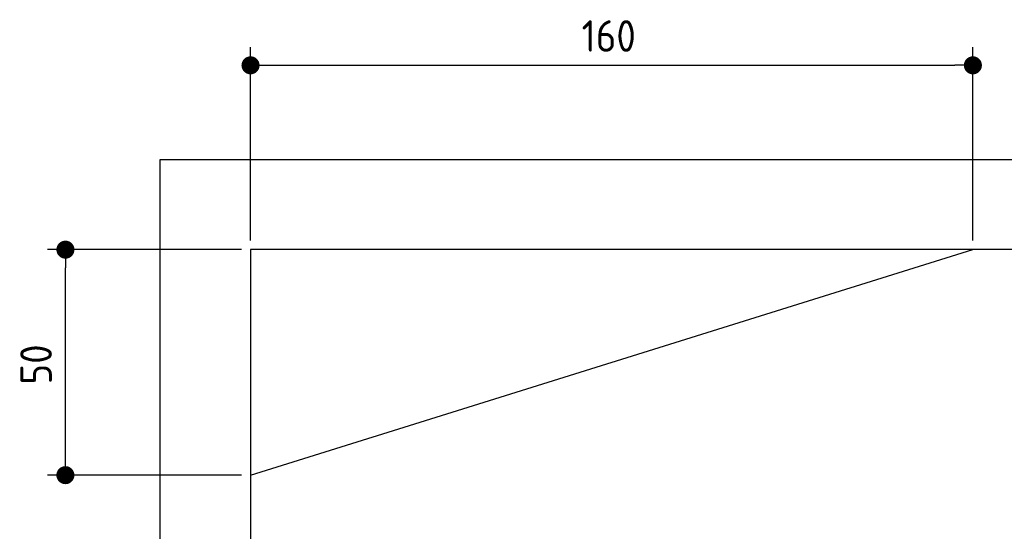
# Model space of a CAD drawing. Extents: x 562 to 7231, y 5467 to 12826.
# Tile 46 of 74: x 562 to 2742, y 11691 to 12826. Entities that reach past the tile are written whole.
import ezdxf

# ---------------------------------------------------------------- set-up
doc = ezdxf.new("R2010")
doc.units = 0
doc.layers.get('0').update_dxf_attribs({"linetype": 'CONTINUOUS'})
doc.layers.get('DEFPOINTS').update_dxf_attribs({"linetype": 'CONTINUOUS'})
doc.layers.add('4', color=3, linetype='CONTINUOUS')
doc.styles.get("Standard").update_dxf_attribs({"font": 'ISOCP.SHX'})
doc.dimstyles.get("Standard").update_dxf_attribs({"dimtxt": 50, "dimasz": 100, "dimexe": 0.18, "dimexo": 0.0625, "dimgap": 15, "dimtad": 1, "dimlfac": 0.1, "dimzin": 0, "dimcen": 0.09, "dimazin": 3, "dimtfac": 1, "dimtofl": 0, "dimtmove": 0, "dimatfit": 3})

# ---------------------------------------------------------------- blocks, each defined once
blk = doc.blocks.new('PUNKT')
at = {"layer": '4', "color": 0, "linetype": 'BYBLOCK'}
blk.add_line((-0.5, 0), (-1, 0), dxfattribs=at)
at = {"layer": '4', "color": 0, "linetype": 'BYBLOCK', "const_width": 0.5}
blk.add_lwpolyline([(-0.25, 0, 1), (0.25, 0, 1)], format="xyb", close=True, dxfattribs=at)
blk = doc.blocks.new('*U22')
at = {"layer": '4', "color": 2}
blk.add_text('50', height=70, rotation=90, dxfattribs=at).set_placement((632.8, 12016.9))
blk = doc.blocks.new('*D8')
at = {"layer": '4'}
for p, q in [((1052.8, 12315.9), (622.8, 12315.9)), ((662.8, 11855.9), (662.8, 12275.9)), ((1052.8, 11815.9), (622.8, 11815.9))]:
    blk.add_line(p, q, dxfattribs=at)
at = {"layer": 'DEFPOINTS', "color": 0}
for p in [(662.8, 12315.9), (1072.8, 12315.9), (1072.8, 11815.9)]:
    blk.add_point(p, dxfattribs=at)
blk.add_blockref('*U22', (0, 0))
at = {"layer": '4', "xscale": 40, "yscale": 40, "zscale": 40}
for p, rotation in [((662.8, 12315.9), 90), ((662.8, 11815.9), 270)]:
    blk.add_blockref('PUNKT', p, dxfattribs=dict(at, rotation=rotation))
blk = doc.blocks.new('*U23')
at = {"layer": '4', "color": 2}
blk.add_text('160', height=70, dxfattribs=at).set_placement((1806.2, 12754.6))
blk = doc.blocks.new('*D9')
at = {"layer": '4'}
for p, q in [((1072.8, 12335.9), (1072.8, 12764.6)), ((2672.8, 12335.9), (2672.8, 12764.6)), ((1112.8, 12724.6), (2632.8, 12724.6))]:
    blk.add_line(p, q, dxfattribs=at)
at = {"layer": 'DEFPOINTS', "color": 0}
for p in [(2672.8, 12724.6), (1072.8, 12315.9), (2672.8, 12315.9)]:
    blk.add_point(p, dxfattribs=at)
blk.add_blockref('*U23', (0, 0))
at = {"layer": '4', "xscale": 40, "yscale": 40, "zscale": 40, "rotation": 180}
blk.add_blockref('PUNKT', (1072.8, 12724.6), dxfattribs=at)
at = {"layer": '4', "xscale": 40, "yscale": 40, "zscale": 40}
blk.add_blockref('PUNKT', (2672.8, 12724.6), dxfattribs=at)

msp = doc.modelspace()

# ---------------------------------------------------------------- linework, layer by layer
for p, q in [((872.775, 5715.902), (872.775, 12515.902)), ((872.775, 12515.902), (6472.775, 12515.902)), ((6272.775, 12315.902), (1072.775, 12315.902)), ((1072.775, 12315.902), (1072.775, 5965.902)), ((1072.775, 11815.902), (2672.775, 12315.902))]:
    msp.add_line(p, q)

# ---------------------------------------------------------------- dimensions: what is measured, and where the dimension line sits
at = {"layer": '4'}
dim = msp.add_linear_dim(base=(2672.775, 12724.585), p1=(1072.775, 12315.902), p2=(2672.775, 12315.902), dimstyle='Standard', dxfattribs=at)
dim.commit()
dim.dimension.update_dxf_attribs({"geometry": '*D9', "text_midpoint": (1872.775, 12789.585)})
dim = msp.add_linear_dim(base=(662.772, 12315.902), p1=(1072.775, 11815.902), p2=(1072.775, 12315.902), angle=90, dimstyle='Standard', dxfattribs=at)
dim.commit()
dim.dimension.update_dxf_attribs({"geometry": '*D8', "text_midpoint": (597.772, 12065.902)})

doc.saveas('drawing.dxf')
